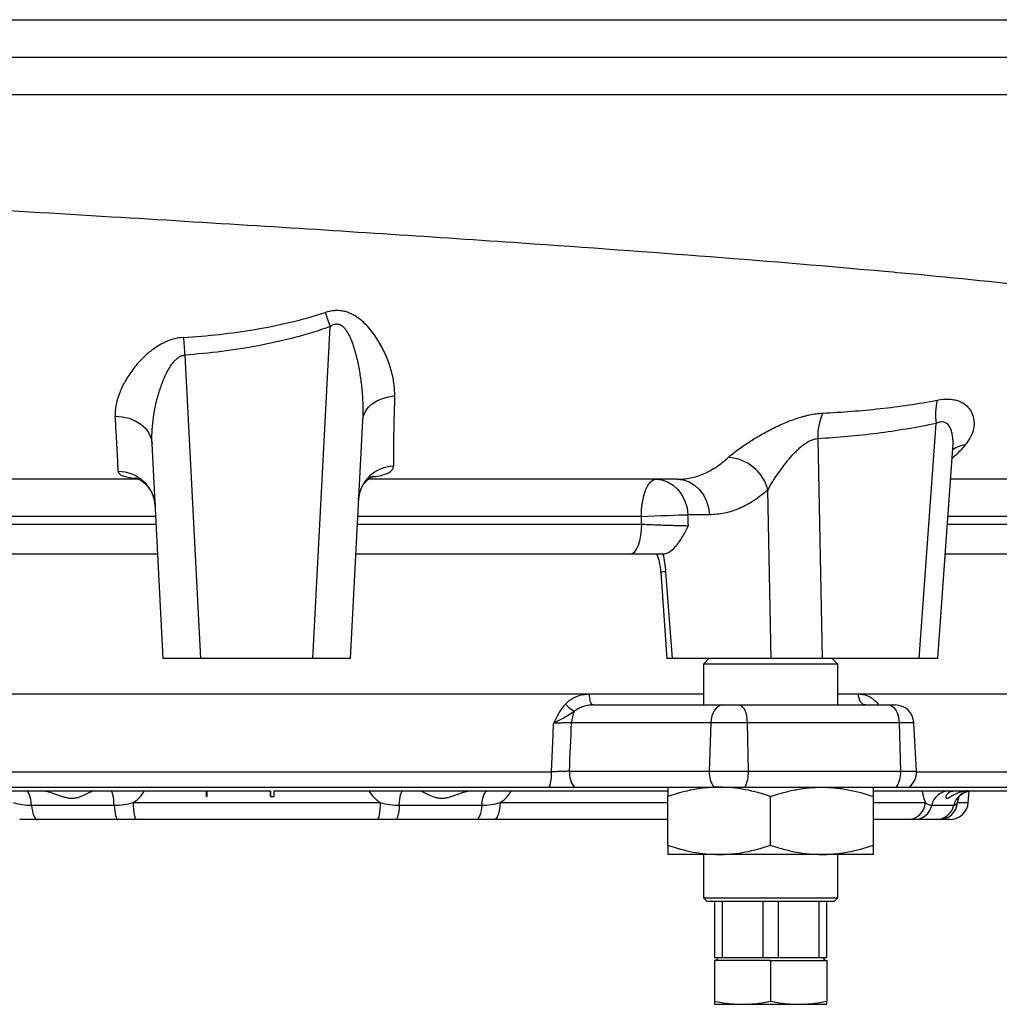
# Model space of a CAD drawing. Header units: millimetres. Extents: x 1605 to 5384, y 1283 to 6159.
# Tile 4 of 25: x 2407 to 2931, y 1556 to 2083. Entities that reach past the tile are written whole.
import ezdxf

# ---------------------------------------------------------------- set-up
doc = ezdxf.new("R2010")
doc.units = ezdxf.units.MM
doc.header["$LTSCALE"] = 2

msp = doc.modelspace()

# ---------------------------------------------------------------- linework, layer by layer
at = {"color": 7, "linetype": 'Continuous', "lineweight": 25}
for p, q in [((2563.99, 1740.87), (2573.3, 1918.65)), ((2495.42, 1903.33), (2503.93, 1740.87)), ((2590.64, 1868.4), (2583.96, 1740.87)), ((2888.5, 1740.87), (2897.51, 1866.76)), ((2483.96, 1740.87), (2477.93, 1855.84)), ((2834.23, 1858.55), (2836.49, 1740.87)), ((2898.49, 1740.87), (2906.55, 1853.49)), ((2809.2, 1740.87), (2807.47, 1831.27)), ((2776.19, 1817.91), (2764.71, 1817.91)), ((2481.03, 1796.87), (2334.05, 1796.87)), ((2733.87, 1796.87), (2586.89, 1796.87)), ((3053.81, 1796.87), (2902.5, 1796.87)), ((2750.13, 1786.97), (2753.51, 1740.85)), ((2752.78, 1787.39), (2756.19, 1740.87)), ((2503.93, 1740.87), (2483.96, 1740.87)), ((2563.99, 1740.87), (2503.93, 1740.87)), ((2583.96, 1740.87), (2563.99, 1740.87)), ((2809.2, 1740.87), (2756.19, 1740.87)), ((2775.96, 1740.87), (2772.96, 1737.87)), ((2836.49, 1740.87), (2809.2, 1740.87)), ((2888.5, 1740.87), (2836.49, 1740.87)), ((2844.96, 1737.87), (2841.96, 1740.87)), ((2898.49, 1740.87), (2888.5, 1740.87)), ((2772.96, 1737.87), (2772.96, 1716.07)), ((2844.96, 1737.87), (2772.96, 1737.87)), ((2844.96, 1716.07), (2844.96, 1737.87)), ((2294.96, 1722.07), (2533.96, 1722.07)), ((2533.96, 1722.07), (2772.96, 1722.07)), ((2844.96, 1722.07), (3040.88, 1722.07)), ((2714.1, 1716.07), (2783.42, 1716.07)), ((2783.42, 1716.07), (2792.12, 1716.07)), ((2792.12, 1716.07), (2872.11, 1716.07)), ((2872.11, 1716.07), (2875.64, 1716.07)), ((2777, 1706.59), (2702.42, 1706.59)), ((2777, 1706.59), (2776.12, 1680.59)), ((2796.43, 1706.59), (2777, 1706.59)), ((2796.43, 1706.59), (2797.02, 1680.59)), ((2877.76, 1706.59), (2796.43, 1706.59)), ((2877.76, 1706.59), (2878.53, 1680.59)), ((2886.98, 1680.59), (2885.62, 1706.59)), ((2376.17, 1680.24), (2691.75, 1680.24)), ((2701.31, 1680.59), (2776.12, 1680.59)), ((2776.12, 1680.59), (2797.02, 1680.59)), ((2797.02, 1680.59), (2878.53, 1680.59)), ((2377.41, 1672.07), (2690.51, 1672.07)), ((2703.87, 1672.07), (2778.68, 1672.07)), ((2778.68, 1672.07), (2795.3, 1672.07)), ((2795.3, 1672.07), (2876.28, 1672.07)), ((2876.28, 1672.07), (2883, 1672.07)), ((2883, 1672.07), (3026.8, 1672.07)), ((2313.86, 1670.07), (2506.97, 1670.07)), ((2506.97, 1670.07), (2506.97, 1667.07)), ((2507.37, 1667.07), (2506.97, 1667.07)), ((2507.37, 1670.07), (2541.41, 1670.07)), ((2507.37, 1667.07), (2507.37, 1670.07)), ((2507.37, 1667.07), (2507.37, 1670.07)), ((2507.37, 1667.07), (2507.37, 1667.07)), ((2541.41, 1670.07), (2541.41, 1667.07)), ((2541.41, 1667.07), (2541.41, 1670.07)), ((2541.41, 1667.07), (2543.32, 1667.07)), ((2541.41, 1667.07), (2541.41, 1667.07)), ((2543.32, 1670.07), (2753.99, 1670.07)), ((2543.32, 1667.07), (2543.32, 1670.07)), ((2753.96, 1640.98), (2753.96, 1667.15)), ((2808.96, 1640.98), (2808.96, 1667.15)), ((2863.96, 1640.98), (2863.96, 1667.15)), ((2864.1, 1670.07), (3003.96, 1670.07)), ((2914.76, 1663.85), (2915.29, 1669.92)), ((2413.49, 1662.39), (2457.68, 1662.39)), ((2467.85, 1663.85), (2600.07, 1663.85)), ((2610.24, 1662.39), (2654.43, 1662.39)), ((2895.18, 1662.39), (2907.02, 1662.39)), ((2459.63, 1654.72), (2416.57, 1654.72)), ((2598.34, 1654.72), (2469.58, 1654.72)), ((2651.35, 1654.72), (2608.29, 1654.72)), ((2753.96, 1654.72), (2660.81, 1654.72)), ((2882.43, 1654.72), (2863.96, 1654.72)), ((2897.49, 1654.72), (2885.96, 1654.72)), ((2904.8, 1654.72), (2899.17, 1654.72)), ((2781.46, 1636.07), (2753.96, 1636.07)), ((2772.96, 1636.07), (2772.96, 1612.87)), ((2836.46, 1636.07), (2781.46, 1636.07)), ((2863.96, 1636.07), (2836.46, 1636.07)), ((2844.96, 1612.87), (2844.96, 1636.07)), ((2772.96, 1612.87), (2774.96, 1610.87)), ((2772.96, 1612.87), (2844.96, 1612.87)), ((2842.96, 1610.87), (2844.96, 1612.87)), ((2842.96, 1610.87), (2774.96, 1610.87)), ((2778.96, 1610.87), (2778.96, 1580.87)), ((2783.13, 1580.87), (2783.13, 1610.87)), ((2804.79, 1610.87), (2804.79, 1580.87)), ((2813.13, 1580.87), (2813.13, 1610.87)), ((2834.79, 1610.87), (2834.79, 1580.87)), ((2838.96, 1580.87), (2838.96, 1610.87)), ((2778.96, 1580.87), (2783.13, 1580.87)), ((2778.96, 1579.27), (2778.96, 1557.56)), ((2808.96, 1579.27), (2778.96, 1579.27)), ((2780.77, 1580.87), (2779.85, 1579.27)), ((2783.13, 1580.87), (2804.79, 1580.87)), ((2804.79, 1580.87), (2813.13, 1580.87)), ((2808.96, 1579.27), (2808.96, 1557.56)), ((2808.96, 1579.27), (2838.96, 1579.27)), ((2813.13, 1580.87), (2834.79, 1580.87)), ((2834.79, 1580.87), (2838.96, 1580.87)), ((2838.07, 1579.27), (2837.15, 1580.87)), ((2838.96, 1579.27), (2838.96, 1557.56)), ((2778.96, 1555.87), (2793.96, 1555.87)), ((2793.96, 1555.87), (2823.96, 1555.87)), ((2823.96, 1555.87), (2838.96, 1555.87))]:
    msp.add_line(p, q, dxfattribs=at)
at = {"color": 8, "linetype": 'Continuous', "lineweight": 25}
for p, q in [((2479.98, 1816.87), (2328.13, 1816.87)), ((2739.79, 1816.87), (2587.94, 1816.87)), ((2944.84, 1816.87), (2903.93, 1816.87)), ((2327.95, 1812.87), (2480.19, 1812.87)), ((2587.73, 1812.87), (2739.97, 1812.87)), ((2903.64, 1812.87), (3069.69, 1812.87)), ((2711.99, 1721.96), (2772.96, 1721.96)), ((2844.96, 1721.96), (2855.99, 1721.96)), ((2866.11, 1716.07), (2866.46, 1716.58)), ((2885.62, 1706.59), (2877.76, 1706.59)), ((2878.53, 1680.59), (2886.98, 1680.59)), ((2887, 1680.24), (3030.72, 1680.24)), ((2908.98, 1663.85), (2909.94, 1667.12)), ((2664.22, 1663.85), (2753.96, 1663.85)), ((2863.96, 1663.85), (2891.79, 1663.85)), ((2908.98, 1663.85), (2914.76, 1663.85))]:
    msp.add_line(p, q, dxfattribs=at)
at = {"color": 7, "linetype": 'Continuous', "lineweight": 25, "flags": 128}
for points in [[(2570.56, 1926.13), (2570.88, 1925.25), (2571.22, 1924.35), (2571.56, 1923.43), (2571.9, 1922.49), (2572.25, 1921.55), (2572.6, 1920.59), (2572.95, 1919.62), (2573.3, 1918.65)], [(2494.74, 1912.77), (2494.82, 1911.69), (2494.9, 1910.57), (2494.98, 1909.42), (2495.07, 1908.24), (2495.15, 1907.03), (2495.24, 1905.81), (2495.33, 1904.58), (2495.42, 1903.33)], [(2590.64, 1868.4), (2591.07, 1870.84), (2592.09, 1873.18), (2593.67, 1875.34), (2595.76, 1877.25), (2598.29, 1878.88), (2601.2, 1880.15), (2604.39, 1881.04), (2607.77, 1881.51)], [(2458.26, 1870.61), (2462.02, 1870.36), (2465.63, 1869.55), (2468.97, 1868.21), (2471.91, 1866.39), (2474.36, 1864.16), (2476.21, 1861.6), (2477.42, 1858.79), (2477.93, 1855.84)], [(2739.79, 1816.87), (2739.93, 1820.77), (2740.37, 1824.52), (2741.07, 1827.98), (2742.02, 1831.01), (2743.17, 1833.5), (2744.49, 1835.34), (2745.92, 1836.48), (2747.41, 1836.87)], [(2747.41, 1836.87), (2750.68, 1836.51), (2753.83, 1835.44), (2756.75, 1833.71), (2759.33, 1831.37), (2761.49, 1828.52), (2763.14, 1825.24), (2764.22, 1821.66), (2764.71, 1817.91)], [(2758.89, 1836.87), (2762.16, 1836.51), (2765.31, 1835.44), (2768.23, 1833.71), (2770.81, 1831.37), (2772.97, 1828.52), (2774.62, 1825.24), (2775.71, 1821.66), (2776.19, 1817.91)], [(2739.79, 1816.87), (2743.21, 1817.05), (2746.77, 1817.24), (2750.35, 1817.41), (2753.84, 1817.56), (2757.12, 1817.69), (2760.08, 1817.8), (2762.64, 1817.87), (2764.71, 1817.91)], [(2733.87, 1796.87), (2735.06, 1797.17), (2736.21, 1798.08), (2737.26, 1799.56), (2738.19, 1801.55), (2738.95, 1803.98), (2739.51, 1806.74), (2739.86, 1809.74), (2739.97, 1812.87)], [(2714.1, 1716.07), (2713.69, 1716.18), (2713.3, 1716.51), (2712.94, 1717.06), (2712.62, 1717.79), (2712.36, 1718.68), (2712.16, 1719.7), (2712.04, 1720.81), (2711.99, 1721.96)], [(2859.8, 1716.07), (2859.06, 1716.18), (2858.36, 1716.51), (2857.7, 1717.06), (2857.13, 1717.79), (2856.65, 1718.68), (2856.3, 1719.7), (2856.07, 1720.81), (2855.99, 1721.96)], [(2783.42, 1716.07), (2782.2, 1715.89), (2781.03, 1715.35), (2779.95, 1714.49), (2778.99, 1713.32), (2778.19, 1711.89), (2777.58, 1710.25), (2777.18, 1708.46), (2777, 1706.59)], [(2792.12, 1716.07), (2792.93, 1715.89), (2793.72, 1715.35), (2794.45, 1714.49), (2795.09, 1713.32), (2795.63, 1711.89), (2796.04, 1710.25), (2796.31, 1708.46), (2796.43, 1706.59)], [(2872.11, 1716.07), (2873.18, 1715.89), (2874.21, 1715.35), (2875.16, 1714.49), (2876.01, 1713.32), (2876.71, 1711.89), (2877.25, 1710.25), (2877.6, 1708.46), (2877.76, 1706.59)], [(2691.75, 1680.24), (2692.59, 1700.21), (2692.84, 1706.24)], [(2413.49, 1662.39), (2413.33, 1663.98), (2413.08, 1665.45), (2412.76, 1666.78), (2412.37, 1667.92), (2411.93, 1668.84), (2411.45, 1669.51), (2410.94, 1669.93), (2410.41, 1670.07)], [(2457.68, 1662.39), (2457.57, 1663.98), (2457.42, 1665.45), (2457.22, 1666.78), (2456.97, 1667.92), (2456.69, 1668.84), (2456.39, 1669.51), (2456.06, 1669.93), (2455.73, 1670.07)], [(2610.24, 1662.39), (2610.35, 1663.98), (2610.5, 1665.45), (2610.7, 1666.78), (2610.95, 1667.92), (2611.23, 1668.84), (2611.53, 1669.51), (2611.86, 1669.93), (2612.19, 1670.07)], [(2654.43, 1662.39), (2654.59, 1663.98), (2654.84, 1665.45), (2655.16, 1666.78), (2655.55, 1667.92), (2655.99, 1668.84), (2656.47, 1669.51), (2656.98, 1669.93), (2657.51, 1670.07)], [(2413.49, 1662.39), (2413.66, 1660.81), (2413.9, 1659.34), (2414.22, 1658.01), (2414.61, 1656.87), (2415.05, 1655.95), (2415.53, 1655.27), (2416.04, 1654.86), (2416.57, 1654.72)], [(2457.68, 1662.39), (2457.78, 1660.81), (2457.94, 1659.34), (2458.14, 1658.01), (2458.39, 1656.87), (2458.66, 1655.95), (2458.97, 1655.27), (2459.29, 1654.86), (2459.63, 1654.72)], [(2467.85, 1663.85), (2467.91, 1662.03), (2468.03, 1660.3), (2468.19, 1658.72), (2468.41, 1657.35), (2468.67, 1656.23), (2468.95, 1655.4), (2469.26, 1654.89), (2469.58, 1654.72)], [(2600.07, 1663.85), (2600.01, 1662.03), (2599.89, 1660.3), (2599.73, 1658.72), (2599.51, 1657.35), (2599.25, 1656.23), (2598.97, 1655.4), (2598.66, 1654.89), (2598.34, 1654.72)], [(2610.24, 1662.39), (2610.14, 1660.81), (2609.98, 1659.34), (2609.78, 1658.01), (2609.53, 1656.87), (2609.26, 1655.95), (2608.95, 1655.27), (2608.63, 1654.86), (2608.29, 1654.72)], [(2654.43, 1662.39), (2654.26, 1660.81), (2654.02, 1659.34), (2653.7, 1658.01), (2653.31, 1656.87), (2652.87, 1655.95), (2652.39, 1655.27), (2651.88, 1654.86), (2651.35, 1654.72)], [(2664.22, 1663.85), (2664.11, 1662.03), (2663.88, 1660.3), (2663.55, 1658.72), (2663.12, 1657.35), (2662.62, 1656.23), (2662.05, 1655.4), (2661.44, 1654.89), (2660.81, 1654.72)]]:
    msp.add_lwpolyline(points, dxfattribs=at)
at = {"color": 7, "linetype": 'Continuous', "lineweight": 25}
for centre, radius, start, end in [((2926.96, 1871.47), 29.82, 164.9482, 189.0837), ((2864.41, 1859.87), 30.2, 155.709, 182.4938), ((2785.07, 1825.42), 23.16, 14.6464, 86.9996), ((2460.01, 1821.26), 19.71, 3.6895, 90.3806), ((2607.81, 1824.45), 19.45, 91.9175, 175.8491), ((2712.98, 1728.82), 18.43, 221.5989, 240.9682), ((2875.64, 1706.07), 10, 3, 90), ((2715.81, 1706.33), 13.39, 151.564, 178.8966), ((2669.16, 1679.49), 22.61, 340.819, 1.891), ((2713.97, 1679.75), 12.69, 176.209, 217.2552), ((2788.79, 1679.75), 12.69, 176.209, 217.2552), ((2779.81, 1679.63), 17.24, 333.9767, 3.1974), ((2864.65, 1679.7), 13.91, 326.71, 3.6672), ((2877, 1680.07), 10, 306.8699, 3), ((2904.59, 1660.46), 9.61, 91.0933, 168.3992), ((2916.62, 1660.23), 9.84, 90.4142, 167.2669), ((2882.15, 1664.37), 9.65, 271.6337, 356.9251), ((2885.77, 1664.33), 9.61, 271.0933, 348.3992), ((2897.42, 1664.56), 9.84, 270.4142, 347.2669), ((2899.1, 1664.63), 9.91, 270.3909, 355.4829), ((2904.8, 1664.72), 10, 270, 355)]:
    msp.add_arc(centre, radius, start, end, dxfattribs=at)
at = {"color": 8, "linetype": 'Continuous', "lineweight": 25}
for centre, radius, start, end in [((2914.14, 1842.85), 12.45, 94.4986, 127.8728), ((2752.97, 1777.58), 9.82, 91.0641, 106.7689)]:
    msp.add_arc(centre, radius, start, end, dxfattribs=at)
at = {"color": 7, "linetype": 'Continuous', "lineweight": 25}
for centre, major_axis, ratio, start_param, end_param in [((2533.96, 404.66), (-467.95, 10685.43), 0.02522, 4.843456, 4.843834), ((2551.26, 405.71), (-485.31, 10685.43), 0.02615, 4.843195, 4.843751), ((2437.66, 3848.93), (308.84, 9154.86), 0.037812, 4.474541, 4.477463)]:
    msp.add_ellipse(centre, major_axis=major_axis, ratio=ratio, start_param=start_param, end_param=end_param, dxfattribs=at)
for points, knots in [([(1610.12, 2082.87), (1614.36, 2082.87), (1621.33, 2082.87), (1635.91, 2082.87), (1641.46, 2082.87), (1653.93, 2082.87), (1660.87, 2082.87), (1683.77, 2082.87), (1701.8, 2082.87), (1742.95, 2082.87), (1766.08, 2082.87), (1817.12, 2082.87), (1845.07, 2082.87), (1905.28, 2082.87), (1937.51, 2082.87), (2005.48, 2082.87), (2041.2, 2082.87), (2115.14, 2082.87), (2153.32, 2082.87), (2231.47, 2082.87), (2271.46, 2082.87), (2352.71, 2082.87), (2393.95, 2082.87), (2445.88, 2082.87), (2456.3, 2082.87), (2477.09, 2082.87), (2487.46, 2082.87), (2518.46, 2082.87), (2538.98, 2082.87), (2599.95, 2082.87), (2639.81, 2082.87), (2755.81, 2082.87), (2828.38, 2082.87), (2925.88, 2082.87), (2956.45, 2082.87), (3012.6, 2082.87), (3038.16, 2082.87), (3060.69, 2082.87), (3060.69, 2082.87), (3060.69, 2082.87), (3060.69, 2082.87)], [0.0000014, 0.0000014, 0.0000014, 0.0000014, 0.0625, 0.0625, 0.09375, 0.09375, 0.125, 0.125, 0.1875, 0.1875, 0.25, 0.25, 0.3125, 0.3125, 0.375, 0.375, 0.4375, 0.4375, 0.5, 0.5, 0.5625, 0.5625, 0.625, 0.625, 0.640625, 0.640625, 0.65625, 0.65625, 0.6875, 0.6875, 0.75, 0.75, 0.875, 0.875, 0.9375, 0.9375, 1, 1, 1, 1.0000004, 1.0000004, 1.0000004, 1.0000004]), ([(1609.08, 2062.87), (1613.32, 2062.87), (1620.3, 2062.87), (1634.9, 2062.87), (1640.45, 2062.87), (1652.94, 2062.87), (1659.89, 2062.87), (1682.82, 2062.87), (1700.87, 2062.87), (1742.07, 2062.87), (1765.22, 2062.87), (1816.33, 2062.87), (1844.31, 2062.87), (1904.6, 2062.87), (1936.87, 2062.87), (2004.92, 2062.87), (2040.69, 2062.87), (2114.72, 2062.87), (2152.95, 2062.87), (2231.2, 2062.87), (2271.23, 2062.87), (2352.58, 2062.87), (2393.88, 2062.87), (2445.87, 2062.87), (2456.3, 2062.87), (2477.13, 2062.87), (2487.51, 2062.87), (2518.55, 2062.87), (2539.1, 2062.87), (2600.16, 2062.87), (2640.08, 2062.87), (2756.24, 2062.87), (2828.92, 2062.87), (2926.56, 2062.87), (2957.18, 2062.87), (3013.41, 2062.87), (3039, 2062.87), (3061.56, 2062.87)], [0, 0, 0, 0, 0.0625, 0.0625, 0.09375, 0.09375, 0.125, 0.125, 0.1875, 0.1875, 0.25, 0.25, 0.3125, 0.3125, 0.375, 0.375, 0.4375, 0.4375, 0.5, 0.5, 0.5625, 0.5625, 0.625, 0.625, 0.640625, 0.640625, 0.65625, 0.65625, 0.6875, 0.6875, 0.75, 0.75, 0.875, 0.875, 0.9375, 0.9375, 1, 1, 1, 1]), ([(1610.12, 2042.87), (1614.36, 2042.87), (1621.33, 2042.87), (1635.91, 2042.87), (1641.46, 2042.87), (1653.93, 2042.87), (1660.87, 2042.87), (1683.77, 2042.87), (1701.8, 2042.87), (1742.95, 2042.87), (1766.08, 2042.87), (1817.12, 2042.87), (1845.07, 2042.87), (1905.28, 2042.87), (1937.51, 2042.87), (2005.48, 2042.87), (2041.2, 2042.87), (2115.14, 2042.87), (2153.32, 2042.87), (2231.47, 2042.87), (2271.46, 2042.87), (2352.71, 2042.87), (2393.95, 2042.87), (2445.88, 2042.87), (2456.3, 2042.87), (2477.09, 2042.87), (2487.46, 2042.87), (2518.46, 2042.87), (2538.98, 2042.87), (2599.95, 2042.87), (2639.81, 2042.87), (2755.81, 2042.87), (2828.38, 2042.87), (2925.88, 2042.87), (2956.45, 2042.87), (3012.6, 2042.87), (3038.16, 2042.87), (3060.69, 2042.87)], [0, 0, 0, 0, 0.0624986, 0.0624986, 0.0937486, 0.0937486, 0.1249986, 0.1249986, 0.1874986, 0.1874986, 0.2499986, 0.2499986, 0.3124986, 0.3124986, 0.3749986, 0.3749986, 0.4374986, 0.4374986, 0.4999986, 0.4999986, 0.5624986, 0.5624986, 0.6249986, 0.6249986, 0.6406236, 0.6406236, 0.6562486, 0.6562486, 0.6874986, 0.6874986, 0.7499986, 0.7499986, 0.8749986, 0.8749986, 0.9374986, 0.9374986, 0.9999986, 0.9999986, 0.9999986, 0.9999986]), ([(3150.7, 1892.97), (3150.67, 1899.33), (3137.78, 1907.48), (3090.61, 1920.12), (3023.45, 1932.08), (2934.37, 1942.11), (2817.63, 1952.93), (2702.58, 1961.7), (2557.5, 1971.06), (2482.41, 1975.68), (2397.58, 1980.81), (2285.57, 1987.47), (2174.16, 1993.82), (2066.95, 1999.71), (1960.32, 2005.36), (1852.79, 2011.7), (1778.24, 2017.18), (1713.49, 2023), (1675.5, 2027.85), (1636.11, 2034.6), (1622.28, 2038.25), (1615.39, 2041.9)], [0.03141, 0.03141, 0.03141, 0.03141, 0.1177428, 0.1428604, 0.2103782, 0.2935657, 0.3030135, 0.3956489, 0.4563006, 0.4882843, 0.4882843, 0.560176, 0.6263369, 0.6320677, 0.7039595, 0.7758512, 0.8075328, 0.8477429, 0.9196346, 0.9196346, 1, 1, 1, 1]), ([(2494.74, 1912.77), (2501.17, 1913.17), (2507.57, 1913.72), (2520.34, 1915.14), (2526.7, 1916.02), (2539.37, 1918.16), (2545.67, 1919.42), (2558.21, 1922.4), (2564.43, 1924.12), (2570.56, 1926.13)], [0, 0, 0, 0, 0.25, 0.25, 0.5, 0.5, 0.75, 0.75, 1, 1, 1, 1]), ([(2607.77, 1881.51), (2607.8, 1882.66), (2607.78, 1883.82), (2607.64, 1886.16), (2607.52, 1887.33), (2607.02, 1890.87), (2606.5, 1893.25), (2605.45, 1896.86), (2605.06, 1898.06), (2604.19, 1900.48), (2603.71, 1901.7), (2602.14, 1905.33), (2600.94, 1907.73), (2598.16, 1912.43), (2596.6, 1914.73), (2593.86, 1918.05), (2592.89, 1919.13), (2590.81, 1921.17), (2589.7, 1922.14), (2587.9, 1923.47), (2587.27, 1923.89), (2585.97, 1924.69), (2585.29, 1925.05), (2583.91, 1925.71), (2583.19, 1926), (2581.71, 1926.5), (2580.94, 1926.71), (2579.38, 1927.01), (2578.59, 1927.11), (2576.98, 1927.2), (2576.17, 1927.19), (2573.72, 1926.99), (2572.13, 1926.64), (2570.56, 1926.13)], [0, 0, 0, 0, 0.0625, 0.0625, 0.125, 0.125, 0.25, 0.25, 0.3125, 0.3125, 0.375, 0.375, 0.5, 0.5, 0.625, 0.625, 0.6875, 0.6875, 0.75, 0.75, 0.78125, 0.78125, 0.8125, 0.8125, 0.84375, 0.84375, 0.875, 0.875, 0.90625, 0.90625, 0.9375, 0.9375, 1, 1, 1, 1]), ([(2573.3, 1918.65), (2567.05, 1916.38), (2560.69, 1914.43), (2547.83, 1911.03), (2541.35, 1909.58), (2528.34, 1907.12), (2521.8, 1906.1), (2508.65, 1904.45), (2502.05, 1903.8), (2495.42, 1903.33)], [0, 0, 0, 0, 0.25, 0.25, 0.5, 0.5, 0.75, 0.75, 1, 1, 1, 1]), ([(2573.3, 1918.65), (2573.57, 1918.86), (2573.85, 1919.05), (2574.43, 1919.39), (2574.73, 1919.54), (2575.36, 1919.8), (2575.68, 1919.89), (2576.34, 1920.02), (2576.67, 1920.04), (2577.33, 1920), (2577.66, 1919.94), (2578.28, 1919.75), (2578.58, 1919.63), (2579.43, 1919.16), (2579.94, 1918.74), (2580.84, 1917.84), (2581.24, 1917.34), (2581.99, 1916.3), (2582.33, 1915.76), (2583.27, 1914.11), (2583.8, 1912.97), (2584.77, 1910.65), (2585.21, 1909.46), (2586, 1907.07), (2586.36, 1905.87), (2587.36, 1902.25), (2587.92, 1899.82), (2588.88, 1894.96), (2589.29, 1892.51), (2589.95, 1887.63), (2590.21, 1885.2), (2590.59, 1880.37), (2590.71, 1877.96), (2590.8, 1873.16), (2590.77, 1870.77), (2590.64, 1868.4)], [0, 0, 0, 0, 0.015625, 0.015625, 0.03125, 0.03125, 0.046875, 0.046875, 0.0625, 0.0625, 0.078125, 0.078125, 0.09375, 0.09375, 0.125, 0.125, 0.15625, 0.15625, 0.1875, 0.1875, 0.25, 0.25, 0.3125, 0.3125, 0.375, 0.375, 0.5, 0.5, 0.625, 0.625, 0.75, 0.75, 0.875, 0.875, 1, 1, 1, 1]), ([(2494.74, 1912.77), (2493.19, 1912.67), (2491.66, 1912.44), (2488.7, 1911.72), (2487.27, 1911.24), (2485.18, 1910.38), (2484.5, 1910.06), (2483.18, 1909.4), (2482.53, 1909.05), (2480.64, 1907.96), (2479.44, 1907.16), (2477.72, 1905.89), (2477.16, 1905.46), (2476.06, 1904.57), (2475.53, 1904.12), (2473.98, 1902.74), (2473, 1901.79), (2471.14, 1899.86), (2470.26, 1898.87), (2468.58, 1896.86), (2467.79, 1895.84), (2465.56, 1892.77), (2464.27, 1890.71), (2462.03, 1886.59), (2461.08, 1884.52), (2459.56, 1880.39), (2458.99, 1878.37), (2458.29, 1874.42), (2458.16, 1872.49), (2458.26, 1870.61)], [0, 0, 0, 0, 0.0625, 0.0625, 0.125, 0.125, 0.15625, 0.15625, 0.1875, 0.1875, 0.25, 0.25, 0.28125, 0.28125, 0.3125, 0.3125, 0.375, 0.375, 0.4375, 0.4375, 0.5, 0.5, 0.625, 0.625, 0.75, 0.75, 0.875, 0.875, 1, 1, 1, 1]), ([(2477.93, 1855.84), (2477.83, 1857.87), (2477.83, 1859.93), (2478.02, 1864.09), (2478.2, 1866.18), (2478.73, 1870.42), (2479.08, 1872.55), (2479.92, 1876.81), (2480.42, 1878.95), (2481.3, 1882.15), (2481.61, 1883.22), (2482.29, 1885.35), (2482.65, 1886.42), (2483.8, 1889.6), (2484.68, 1891.7), (2486.22, 1894.78), (2486.78, 1895.8), (2488.01, 1897.76), (2488.68, 1898.71), (2489.82, 1900.06), (2490.22, 1900.49), (2491.08, 1901.31), (2491.55, 1901.69), (2492.54, 1902.37), (2493.07, 1902.67), (2494.2, 1903.13), (2494.8, 1903.28), (2495.42, 1903.33)], [0, 0, 0, 0, 0.125, 0.125, 0.25, 0.25, 0.375, 0.375, 0.5, 0.5, 0.5625, 0.5625, 0.625, 0.625, 0.75, 0.75, 0.8125, 0.8125, 0.875, 0.875, 0.90625, 0.90625, 0.9375, 0.9375, 0.96875, 0.96875, 1, 1, 1, 1]), ([(2607.77, 1881.51), (2607.63, 1877.15), (2607.51, 1873.09), (2607.32, 1865.57), (2607.24, 1862.1), (2607.16, 1857.34), (2607.14, 1855.83), (2607.11, 1852.99), (2607.11, 1851.65), (2607.1, 1847.89), (2607.12, 1845.72), (2607.16, 1843.89)], [0, 0, 0, 0, 0.25, 0.25, 0.5, 0.5, 0.625, 0.625, 0.75, 0.75, 1, 1, 1, 1]), ([(2836.88, 1872.29), (2847.16, 1872.8), (2857.41, 1873.59), (2877.85, 1875.84), (2888.04, 1877.3), (2898.16, 1879.21)], [0, 0, 0, 0, 0.5, 0.5, 1, 1, 1, 1]), ([(2898.16, 1879.21), (2900.5, 1879.66), (2902.7, 1879.83), (2905.24, 1879.7), (2905.74, 1879.65), (2906.72, 1879.52), (2907.19, 1879.44), (2908.55, 1879.15), (2909.4, 1878.89), (2910.98, 1878.24), (2911.72, 1877.85), (2913.05, 1876.98), (2913.65, 1876.49), (2914.72, 1875.44), (2915.19, 1874.88), (2916.03, 1873.68), (2916.38, 1873.05), (2917.26, 1871.11), (2917.61, 1869.75), (2917.83, 1867.62), (2917.84, 1866.9), (2917.77, 1865.44), (2917.68, 1864.7), (2917.24, 1862.47), (2916.73, 1861), (2915.29, 1858.1), (2914.35, 1856.67), (2913.16, 1855.26)], [0, 0, 0, 0, 0.125, 0.125, 0.15625, 0.15625, 0.1875, 0.1875, 0.25, 0.25, 0.3125, 0.3125, 0.375, 0.375, 0.4375, 0.4375, 0.5, 0.5, 0.625, 0.625, 0.6875, 0.6875, 0.75, 0.75, 0.875, 0.875, 1, 1, 1, 1]), ([(2786.28, 1848.54), (2787.44, 1849.61), (2788.8, 1850.73), (2791.11, 1852.49), (2791.92, 1853.08), (2793.64, 1854.3), (2794.54, 1854.92), (2797.32, 1856.78), (2799.29, 1858.03), (2802.43, 1859.9), (2803.5, 1860.52), (2805.71, 1861.76), (2806.83, 1862.37), (2810.24, 1864.15), (2812.57, 1865.29), (2816.19, 1866.89), (2817.42, 1867.41), (2819.88, 1868.38), (2821.11, 1868.84), (2823.58, 1869.68), (2824.82, 1870.07), (2826.69, 1870.59), (2827.31, 1870.76), (2828.55, 1871.06), (2829.16, 1871.21), (2832.21, 1871.85), (2834.58, 1872.18), (2836.88, 1872.29)], [0, 0, 0, 0, 0.125, 0.125, 0.1875, 0.1875, 0.25, 0.25, 0.375, 0.375, 0.4375, 0.4375, 0.5, 0.5, 0.625, 0.625, 0.6875, 0.6875, 0.75, 0.75, 0.8125, 0.8125, 0.84375, 0.84375, 0.875, 0.875, 1, 1, 1, 1]), ([(2459.88, 1840.97), (2459.82, 1842.28), (2459.74, 1843.89), (2459.55, 1847.68), (2459.43, 1849.87), (2459.16, 1854.82), (2459.01, 1857.58), (2458.66, 1863.7), (2458.47, 1867.03), (2458.26, 1870.61)], [0, 0, 0, 0, 0.25, 0.25, 0.5, 0.5, 0.75, 0.75, 1, 1, 1, 1]), ([(2897.51, 1866.76), (2887.03, 1864.52), (2876.51, 1862.79), (2855.41, 1860.12), (2844.83, 1859.17), (2834.23, 1858.55)], [0, 0, 0, 0, 0.5, 0.5, 1, 1, 1, 1]), ([(2834.23, 1858.55), (2833.45, 1858.51), (2832.66, 1858.35), (2831.47, 1857.98), (2831.07, 1857.83), (2830.28, 1857.5), (2829.89, 1857.31), (2829.11, 1856.91), (2828.72, 1856.69), (2827.97, 1856.23), (2827.6, 1855.99), (2826.52, 1855.24), (2825.82, 1854.7), (2824.45, 1853.57), (2823.78, 1852.98), (2822.5, 1851.76), (2821.88, 1851.15), (2820.06, 1849.27), (2818.92, 1847.98), (2817.28, 1846.01), (2816.75, 1845.35), (2815.72, 1844.03), (2815.21, 1843.37), (2813.75, 1841.4), (2812.82, 1840.09), (2811.07, 1837.49), (2810.26, 1836.2), (2808.76, 1833.69), (2808.08, 1832.47), (2807.47, 1831.27)], [0, 0, 0, 0, 0.0625, 0.0625, 0.09375, 0.09375, 0.125, 0.125, 0.15625, 0.15625, 0.1875, 0.1875, 0.25, 0.25, 0.3125, 0.3125, 0.375, 0.375, 0.5, 0.5, 0.5625, 0.5625, 0.625, 0.625, 0.75, 0.75, 0.875, 0.875, 1, 1, 1, 1]), ([(2906.56, 1853.41), (2906.56, 1853.45), (2906.57, 1853.6), (2906.57, 1853.58), (2906.57, 1853.56)], [0, 0, 0, 0, 0.260981, 1, 1, 1, 1]), ([(2758.89, 1836.87), (2759.04, 1836.87), (2759.2, 1836.87), (2759.5, 1836.87), (2759.95, 1836.88), (2761.01, 1836.92), (2761.91, 1836.99), (2763.7, 1837.17), (2764.89, 1837.36), (2768.42, 1838.09), (2770.74, 1838.83), (2774.18, 1840.28), (2775.31, 1840.83), (2777.57, 1842.05), (2778.69, 1842.72), (2782.02, 1844.91), (2784.18, 1846.61), (2786.28, 1848.54)], [0, 0, 0, 0, 0.015625, 0.015625, 0.03125, 0.0625, 0.125, 0.125, 0.25, 0.25, 0.5, 0.5, 0.625, 0.625, 0.75, 0.75, 1, 1, 1, 1]), ([(2470.92, 1836.87), (2463.86, 1836.87), (2442.92, 1836.87), (2408.32, 1836.87), (2367.42, 1836.87), (2327.14, 1836.87), (2300.89, 1836.87), (2287.79, 1836.87)], [0, 0, 0, 0, 0.113823, 0.337262, 0.559207, 0.779997, 1, 1, 1, 1]), ([(2469.04, 1837.69), (2469.03, 1837.69), (2468.94, 1837.71), (2469.26, 1837.63), (2470.02, 1837.34), (2471.28, 1836.72), (2472.99, 1835.61), (2474.92, 1833.9), (2476.78, 1831.59), (2478.31, 1828.77), (2479.33, 1825.87), (2479.51, 1823.89), (2479.58, 1823.09)], [0, 0, 0, 0, 0.008738, 0.10048, 0.190152, 0.281128, 0.379413, 0.50497, 0.629458, 0.757628, 0.901725, 1, 1, 1, 1]), ([(2588.47, 1825.95), (2588.47, 1826.19), (2588.46, 1827.5), (2589.04, 1829.84), (2590.18, 1832.65), (2591.69, 1834.95), (2593.28, 1836.67), (2594.71, 1837.79), (2595.76, 1838.42), (2596.28, 1838.65), (2596.27, 1838.64), (2596.27, 1838.64)], [0, 0, 0, 0, 0.035347, 0.190661, 0.339778, 0.480581, 0.612918, 0.73651, 0.839357, 0.937517, 1, 1, 1, 1]), ([(2758.89, 1836.87), (2748.27, 1836.87), (2727.06, 1836.87), (2694.07, 1836.87), (2660.38, 1836.87), (2626.89, 1836.87), (2604.42, 1836.87), (2593.61, 1836.87)], [0, 0, 0, 0, 0.2032652, 0.406135, 0.6089119, 0.8118933, 1, 1, 1, 1]), ([(2960.06, 1836.87), (2952.61, 1836.87), (2937.74, 1836.87), (2919.24, 1836.87), (2907.95, 1836.87), (2905.36, 1836.87)], [0, 0, 0, 0, 0.436592, 0.870764, 1, 1, 1, 1]), ([(2807.47, 1831.27), (2805.05, 1829.06), (2802.57, 1827.12), (2798.76, 1824.61), (2797.47, 1823.84), (2794.89, 1822.45), (2793.59, 1821.82), (2789.67, 1820.15), (2787.02, 1819.32), (2781.66, 1818.2), (2778.94, 1817.91), (2776.19, 1817.91)], [0, 0, 0, 0, 0.25, 0.25, 0.375, 0.375, 0.5, 0.5, 0.75, 0.75, 1, 1, 1, 1]), ([(2739.97, 1812.87), (2741.09, 1812.82), (2742.24, 1812.76), (2743.99, 1812.69), (2744.58, 1812.67), (2745.77, 1812.62), (2746.38, 1812.59), (2748.19, 1812.52), (2749.38, 1812.48), (2751.16, 1812.41), (2751.74, 1812.39), (2752.91, 1812.35), (2753.5, 1812.33), (2755.21, 1812.27), (2756.31, 1812.24), (2757.88, 1812.19), (2758.39, 1812.18), (2759.39, 1812.15), (2759.88, 1812.13), (2761.27, 1812.1), (2762.13, 1812.08), (2763.68, 1812.05), (2764.39, 1812.04), (2764.99, 1812.03)], [0, 0, 0, 0, 0.125, 0.125, 0.1875, 0.1875, 0.25, 0.25, 0.375, 0.375, 0.4375, 0.4375, 0.5, 0.5, 0.625, 0.625, 0.6875, 0.6875, 0.75, 0.75, 0.875, 0.875, 1, 1, 1, 1]), ([(2751.3, 1796.87), (2752, 1796.91), (2752.68, 1797.06), (2754.02, 1797.57), (2754.67, 1797.92), (2756.59, 1799.25), (2757.78, 1800.45), (2760.02, 1803.27), (2761.07, 1804.89), (2762.58, 1807.48), (2763.07, 1808.38), (2763.8, 1809.73), (2764.04, 1810.19), (2764.52, 1811.11), (2764.76, 1811.57), (2764.99, 1812.03)], [0, 0, 0, 0, 0.125, 0.125, 0.25, 0.25, 0.5, 0.5, 0.75, 0.75, 0.875, 0.875, 0.9375, 0.9375, 1, 1, 1, 1]), ([(2751.01, 1796.87), (2749.55, 1796.87), (2748.08, 1796.87), (2745.88, 1796.87), (2745.15, 1796.87), (2743.69, 1796.87), (2742.97, 1796.87), (2739.38, 1796.87), (2736.59, 1796.87), (2733.87, 1796.87)], [0, 0, 0, 0, 0.25, 0.25, 0.375, 0.375, 0.5, 0.5, 1, 1, 1, 1]), ([(2748.01, 1796.77), (2748.16, 1796.41), (2748.53, 1795.48), (2749.12, 1793.49), (2749.67, 1790.93), (2750.01, 1788.68), (2750.09, 1787.35), (2750.11, 1786.97)], [0, 0, 0, 0, 0.152587, 0.388388, 0.646545, 0.901313, 1, 1, 1, 1]), ([(2751.3, 1796.87), (2751.67, 1795.35), (2751.98, 1793.8), (2752.48, 1790.64), (2752.66, 1789.03), (2752.78, 1787.39)], [0, 0, 0, 0, 0.5, 0.5, 1, 1, 1, 1]), ([(2756.19, 1740.87), (2755.17, 1740.87), (2753.6, 1740.87), (2753.74, 1740.87), (2753.79, 1740.87)], [0, 0, 0, 0, 0.64403, 1, 1, 1, 1]), ([(2699.2, 1716.58), (2700.04, 1717.48), (2700.97, 1718.25), (2702.45, 1719.25), (2702.96, 1719.55), (2704.01, 1720.12), (2704.55, 1720.37), (2706.21, 1721.06), (2707.33, 1721.39), (2709.05, 1721.73), (2709.63, 1721.82), (2710.8, 1721.93), (2711.4, 1721.96), (2711.99, 1721.96)], [0, 0, 0, 0, 0.25, 0.25, 0.375, 0.375, 0.5, 0.5, 0.75, 0.75, 0.875, 0.875, 1, 1, 1, 1]), ([(2855.99, 1721.96), (2856.47, 1721.96), (2856.96, 1721.93), (2857.93, 1721.82), (2858.41, 1721.73), (2859.83, 1721.39), (2860.75, 1721.05), (2862.09, 1720.37), (2862.54, 1720.12), (2863.4, 1719.55), (2863.81, 1719.24), (2865.02, 1718.24), (2865.77, 1717.47), (2866.46, 1716.58)], [0, 0, 0, 0, 0.125, 0.125, 0.25, 0.25, 0.5, 0.5, 0.625, 0.625, 0.75, 0.75, 1, 1, 1, 1]), ([(2699.2, 1716.58), (2697.8, 1715.12), (2696.64, 1713.47), (2695.1, 1710.84), (2694.62, 1709.93), (2693.94, 1708.56), (2693.72, 1708.1), (2693.28, 1707.17), (2693.06, 1706.7), (2692.84, 1706.24)], [0, 0, 0, 0, 0.5, 0.5, 0.75, 0.75, 0.875, 0.875, 1, 1, 1, 1]), ([(2714.1, 1716.07), (2713.19, 1716.07), (2712.29, 1716), (2710.52, 1715.73), (2709.65, 1715.52), (2708.36, 1715.11), (2707.93, 1714.95), (2707.09, 1714.61), (2706.69, 1714.41), (2705.49, 1713.78), (2704.74, 1713.29), (2704.04, 1712.71)], [0, 0, 0, 0, 0.25, 0.25, 0.5, 0.5, 0.625, 0.625, 0.75, 0.75, 1, 1, 1, 1]), ([(2704.04, 1712.71), (2703.13, 1712.12), (2702.23, 1711.52), (2700.41, 1710.37), (2699.48, 1709.81), (2697.59, 1708.74), (2696.63, 1708.22), (2695.2, 1707.47), (2694.72, 1707.22), (2693.78, 1706.73), (2693.3, 1706.48), (2692.84, 1706.24)], [0, 0, 0, 0, 0.25, 0.25, 0.5, 0.5, 0.75, 0.75, 0.875, 0.875, 1, 1, 1, 1]), ([(2702.42, 1706.59), (2701.77, 1706.58), (2701.04, 1706.56), (2699.9, 1706.53), (2699.51, 1706.52), (2698.7, 1706.49), (2698.28, 1706.48), (2697.04, 1706.43), (2696.19, 1706.4), (2694.49, 1706.32), (2693.65, 1706.28), (2692.84, 1706.24)], [0, 0, 0, 0, 0.25, 0.25, 0.375, 0.375, 0.5, 0.5, 0.75, 0.75, 1, 1, 1, 1]), ([(2701.31, 1680.59), (2700.65, 1680.58), (2699.94, 1680.56), (2698.8, 1680.53), (2698.4, 1680.52), (2697.59, 1680.49), (2696.77, 1680.47), (2695.93, 1680.43), (2695.09, 1680.4), (2694.66, 1680.38), (2693.39, 1680.32), (2692.56, 1680.28), (2691.75, 1680.24)], [0, 0, 0, 0, 0.25, 0.25, 0.375, 0.375, 0.5, 0.625, 0.625, 0.75, 0.75, 1, 1, 1, 1]), ([(2690.51, 1672.07), (2691.65, 1672.07), (2692.8, 1672.07), (2694.57, 1672.07), (2695.16, 1672.07), (2696.35, 1672.07), (2696.94, 1672.07), (2698.1, 1672.07), (2698.67, 1672.07), (2699.8, 1672.07), (2700.35, 1672.07), (2701.96, 1672.07), (2702.96, 1672.07), (2703.87, 1672.07)], [0, 0, 0, 0, 0.25, 0.25, 0.375, 0.375, 0.5, 0.5, 0.625, 0.625, 0.75, 0.75, 1, 1, 1, 1]), ([(2781.46, 1672.07), (2780.29, 1672.07), (2779.12, 1672.04), (2776.79, 1671.92), (2775.62, 1671.84), (2772.14, 1671.5), (2769.84, 1671.17), (2762.97, 1669.88), (2758.45, 1668.65), (2753.96, 1667.15)], [0, 0, 0, 0, 0.125, 0.125, 0.25, 0.25, 0.5, 0.5, 1, 1, 1, 1]), ([(2753.96, 1672.07), (2753.96, 1672.07), (2753.96, 1672.04), (2753.96, 1671.92), (2753.96, 1671.84), (2753.96, 1671.5), (2753.96, 1671.17), (2753.96, 1669.88), (2753.96, 1668.65), (2753.96, 1667.15)], [0, 0, 0, 0, 0.125, 0.125, 0.25, 0.25, 0.5, 0.5, 1, 1, 1, 1]), ([(2808.96, 1667.15), (2804.46, 1668.65), (2799.93, 1669.89), (2790.77, 1671.6), (2786.15, 1672.07), (2781.46, 1672.07)], [0, 0, 0, 0, 0.5, 0.5, 1, 1, 1, 1]), ([(2808.96, 1667.15), (2811.2, 1667.9), (2813.46, 1668.59), (2818.02, 1669.8), (2820.31, 1670.32), (2827.19, 1671.6), (2831.81, 1672.07), (2836.46, 1672.07)], [0, 0, 0, 0, 0.25, 0.25, 0.5, 0.5, 1, 1, 1, 1]), ([(2836.46, 1672.07), (2837.62, 1672.07), (2838.79, 1672.04), (2841.13, 1671.92), (2842.3, 1671.84), (2845.81, 1671.5), (2848.12, 1671.16), (2855.01, 1669.87), (2859.51, 1668.64), (2863.96, 1667.15)], [0, 0, 0, 0, 0.125, 0.125, 0.25, 0.25, 0.5, 0.5, 1, 1, 1, 1]), ([(2863.96, 1667.15), (2863.96, 1668.65), (2863.96, 1669.89), (2863.96, 1671.6), (2863.96, 1672.07), (2863.96, 1672.07)], [0, 0, 0, 0, 0.5, 0.5, 1, 1, 1, 1]), ([(2446.99, 1670.07), (2446.75, 1670.07), (2446.46, 1670.01), (2445.82, 1669.8), (2445.46, 1669.65), (2444.29, 1669.12), (2443.37, 1668.65), (2441.34, 1667.67), (2440.23, 1667.16), (2438.36, 1666.54), (2437.72, 1666.37), (2436.71, 1666.19), (2436.37, 1666.14), (2435.67, 1666.07), (2435.31, 1666.06), (2434.24, 1666.06), (2433.52, 1666.13), (2432.08, 1666.37), (2431.36, 1666.55), (2429.23, 1667.16), (2427.86, 1667.67), (2425.14, 1668.66), (2423.83, 1669.12), (2422.24, 1669.56), (2421.92, 1669.64), (2421.3, 1669.79), (2420.99, 1669.85), (2420.07, 1670.01), (2419.49, 1670.07), (2418.93, 1670.07)], [0, 0, 0, 0, 0.0625, 0.0625, 0.125, 0.125, 0.25, 0.25, 0.375, 0.375, 0.4375, 0.4375, 0.46875, 0.46875, 0.5, 0.5, 0.5625, 0.5625, 0.625, 0.625, 0.75, 0.75, 0.875, 0.875, 0.90625, 0.90625, 0.9375, 0.9375, 1, 1, 1, 1]), ([(2648.99, 1670.07), (2648.43, 1670.07), (2647.85, 1670.01), (2646.62, 1669.8), (2646, 1669.65), (2644.73, 1669.3), (2644.08, 1669.09), (2642.76, 1668.64), (2642.08, 1668.4), (2640.06, 1667.67), (2638.69, 1667.16), (2636.56, 1666.54), (2635.84, 1666.37), (2634.4, 1666.13), (2633.68, 1666.06), (2632.24, 1666.06), (2631.55, 1666.13), (2630.2, 1666.37), (2629.55, 1666.54), (2627.69, 1667.15), (2626.58, 1667.66), (2625.05, 1668.4), (2624.57, 1668.65), (2623.66, 1669.09), (2623.24, 1669.3), (2622.46, 1669.65), (2622.1, 1669.8), (2621.45, 1670.01), (2621.17, 1670.07), (2620.93, 1670.07)], [0, 0, 0, 0, 0.0625, 0.0625, 0.125, 0.125, 0.1875, 0.1875, 0.25, 0.25, 0.375, 0.375, 0.4375, 0.4375, 0.5, 0.5, 0.5625, 0.5625, 0.625, 0.625, 0.75, 0.75, 0.8125, 0.8125, 0.875, 0.875, 0.9375, 0.9375, 1, 1, 1, 1]), ([(2914.66, 1670.07), (2913.96, 1670.07), (2913.28, 1670.01), (2911.96, 1669.8), (2911.33, 1669.65), (2909.54, 1669.12), (2908.46, 1668.65), (2906.58, 1667.67), (2905.76, 1667.16), (2904.71, 1666.54), (2904.4, 1666.37), (2903.99, 1666.19), (2903.86, 1666.14), (2903.63, 1666.07), (2903.52, 1666.06), (2903.23, 1666.06), (2903.09, 1666.13), (2902.89, 1666.37), (2902.84, 1666.55), (2902.81, 1667.16), (2902.96, 1667.67), (2903.59, 1668.66), (2904.06, 1669.12), (2904.86, 1669.56), (2905.03, 1669.64), (2905.4, 1669.79), (2905.59, 1669.85), (2906.21, 1670.01), (2906.65, 1670.07), (2907.14, 1670.07)], [0, 0, 0, 0, 0.0625, 0.0625, 0.125, 0.125, 0.25, 0.25, 0.375, 0.375, 0.4375, 0.4375, 0.46875, 0.46875, 0.5, 0.5, 0.5625, 0.5625, 0.625, 0.625, 0.75, 0.75, 0.875, 0.875, 0.90625, 0.90625, 0.9375, 0.9375, 1, 1, 1, 1]), ([(2909.35, 1666.29), (2909.35, 1666.31), (2909.37, 1666.34), (2909.74, 1666.94), (2910.57, 1667.84), (2911.93, 1668.9), (2913.81, 1669.71), (2915.45, 1670.12), (2916.37, 1670.03), (2916.55, 1670.01)], [0, 0, 0, 0, 0.121122, 0.262797, 0.408002, 0.571693, 0.759899, 0.954661, 1, 1, 1, 1]), ([(2403.7, 1663.85), (2405.31, 1663.41), (2406.92, 1663.04), (2410.17, 1662.53), (2411.82, 1662.39), (2413.49, 1662.39)], [0, 0, 0, 0, 0.5, 0.5, 1, 1, 1, 1]), ([(2457.68, 1662.39), (2459.4, 1662.39), (2461.11, 1662.53), (2464.51, 1663.04), (2466.19, 1663.41), (2467.85, 1663.85)], [0, 0, 0, 0, 0.5, 0.5, 1, 1, 1, 1]), ([(2600.07, 1663.85), (2601.73, 1663.41), (2603.41, 1663.04), (2606.81, 1662.53), (2608.52, 1662.39), (2610.24, 1662.39)], [0, 0, 0, 0, 0.5, 0.5, 1, 1, 1, 1]), ([(2654.43, 1662.39), (2656.1, 1662.39), (2657.75, 1662.53), (2661, 1663.04), (2662.61, 1663.41), (2664.22, 1663.85)], [0, 0, 0, 0, 0.5, 0.5, 1, 1, 1, 1]), ([(2891.79, 1663.85), (2892.33, 1663.41), (2892.91, 1663.04), (2894.05, 1662.53), (2894.62, 1662.39), (2895.18, 1662.39)], [0, 0, 0, 0, 0.5, 0.5, 1, 1, 1, 1]), ([(2907.02, 1662.39), (2907.37, 1662.39), (2907.7, 1662.53), (2908.34, 1663.04), (2908.64, 1663.41), (2908.98, 1663.85)], [0, 0, 0, 0, 0.5, 0.5, 1, 1, 1, 1]), ([(2416.57, 1654.72), (2416.18, 1654.72), (2415.38, 1654.72), (2414.22, 1654.72), (2413.03, 1654.72), (2411.85, 1654.72), (2410.65, 1654.72), (2409.47, 1654.72), (2408.29, 1654.72), (2407.5, 1654.72), (2407.11, 1654.72)], [0, 0, 0, 0, 0.122878, 0.250036, 0.366211, 0.500018, 0.625017, 0.750017, 0.875144, 1, 1, 1, 1]), ([(2469.58, 1654.72), (2469.2, 1654.72), (2468.37, 1654.72), (2467.13, 1654.72), (2465.85, 1654.72), (2464.15, 1654.72), (2462.07, 1654.72), (2460.42, 1654.72), (2459.63, 1654.72)], [0, 0, 0, 0, 0.114497, 0.25001, 0.375014, 0.500018, 0.75979, 1, 1, 1, 1]), ([(2608.29, 1654.72), (2607.89, 1654.72), (2607.06, 1654.72), (2605.85, 1654.72), (2604.6, 1654.72), (2603.35, 1654.72), (2602.08, 1654.72), (2600.83, 1654.72), (2599.58, 1654.72), (2598.75, 1654.72), (2598.34, 1654.72)], [0, 0, 0, 0, 0.1228676, 0.2500138, 0.3661946, 0.5000074, 0.625006, 0.7500046, 0.8751388, 1, 1, 1, 1]), ([(2660.81, 1654.72), (2660.45, 1654.72), (2659.66, 1654.72), (2658.48, 1654.72), (2657.27, 1654.72), (2655.67, 1654.72), (2653.71, 1654.72), (2652.12, 1654.72), (2651.35, 1654.72)], [0, 0, 0, 0, 0.114497, 0.25001, 0.375014, 0.500018, 0.75979, 1, 1, 1, 1]), ([(2885.96, 1654.72), (2885.82, 1654.72), (2885.55, 1654.72), (2885.14, 1654.72), (2884.69, 1654.72), (2884.24, 1654.72), (2883.78, 1654.72), (2883.32, 1654.72), (2882.86, 1654.72), (2882.57, 1654.72), (2882.43, 1654.72)], [0, 0, 0, 0, 0.1228781, 0.2500359, 0.3662109, 0.5000176, 0.6250172, 0.7500169, 0.8751438, 1, 1, 1, 1]), ([(2899.17, 1654.72), (2899.1, 1654.72), (2898.96, 1654.72), (2898.76, 1654.72), (2898.56, 1654.72), (2898.3, 1654.72), (2897.97, 1654.72), (2897.65, 1654.72), (2897.49, 1654.72)], [0, 0, 0, 0, 0.114497, 0.25001, 0.375014, 0.500018, 0.75979, 1, 1, 1, 1]), ([(2753.96, 1640.98), (2758.46, 1639.48), (2762.99, 1638.24), (2772.15, 1636.53), (2776.77, 1636.07), (2781.46, 1636.07)], [0, 0, 0, 0, 0.5, 0.5, 1, 1, 1, 1]), ([(2753.96, 1640.98), (2753.96, 1639.48), (2753.96, 1638.24), (2753.96, 1636.53), (2753.96, 1636.07), (2753.96, 1636.07)], [0, 0, 0, 0, 0.5, 0.5, 1, 1, 1, 1]), ([(2781.46, 1636.07), (2782.63, 1636.07), (2783.8, 1636.09), (2786.13, 1636.21), (2787.3, 1636.29), (2790.78, 1636.63), (2793.08, 1636.96), (2799.95, 1638.25), (2804.47, 1639.48), (2808.96, 1640.98)], [0, 0, 0, 0, 0.125, 0.125, 0.25, 0.25, 0.5, 0.5, 1, 1, 1, 1]), ([(2808.96, 1640.98), (2811.2, 1640.23), (2813.46, 1639.55), (2818.02, 1638.33), (2820.31, 1637.81), (2827.19, 1636.53), (2831.81, 1636.07), (2836.46, 1636.07)], [0, 0, 0, 0, 0.25, 0.25, 0.5, 0.5, 1, 1, 1, 1]), ([(2836.46, 1636.07), (2837.62, 1636.07), (2838.79, 1636.09), (2841.13, 1636.21), (2842.3, 1636.29), (2845.81, 1636.64), (2848.12, 1636.97), (2855.01, 1638.26), (2859.51, 1639.5), (2863.96, 1640.98)], [0, 0, 0, 0, 0.125, 0.125, 0.25, 0.25, 0.5, 0.5, 1, 1, 1, 1]), ([(2863.96, 1636.07), (2863.96, 1636.07), (2863.96, 1636.09), (2863.96, 1636.21), (2863.96, 1636.29), (2863.96, 1636.63), (2863.96, 1636.96), (2863.96, 1638.25), (2863.96, 1639.48), (2863.96, 1640.98)], [0, 0, 0, 0, 0.125, 0.125, 0.25, 0.25, 0.5, 0.5, 1, 1, 1, 1]), ([(2778.96, 1557.56), (2781.46, 1557.03), (2783.96, 1556.6), (2788.96, 1556.02), (2791.46, 1555.87), (2793.96, 1555.87)], [0, 0, 0, 0, 0.5, 0.5, 1, 1, 1, 1]), ([(2778.96, 1557.56), (2778.96, 1557.03), (2778.96, 1556.6), (2778.96, 1556.02), (2778.96, 1555.87), (2778.96, 1555.87)], [0, 0, 0, 0, 0.5, 0.5, 1, 1, 1, 1]), ([(2793.96, 1555.87), (2796.46, 1555.87), (2798.96, 1556.02), (2803.96, 1556.6), (2806.46, 1557.03), (2808.96, 1557.56)], [0, 0, 0, 0, 0.5, 0.5, 1, 1, 1, 1]), ([(2808.96, 1557.56), (2811.44, 1557.03), (2813.96, 1556.6), (2818.96, 1556.02), (2821.46, 1555.87), (2823.96, 1555.87)], [0, 0, 0, 0, 0.5, 0.5, 1, 1, 1, 1]), ([(2823.96, 1555.87), (2826.46, 1555.87), (2828.97, 1556.02), (2833.97, 1556.6), (2836.47, 1557.03), (2838.96, 1557.56)], [0, 0, 0, 0, 0.5, 0.5, 1, 1, 1, 1]), ([(2838.96, 1555.87), (2838.96, 1555.87), (2838.96, 1556.02), (2838.96, 1556.6), (2838.96, 1557.03), (2838.96, 1557.56)], [0, 0, 0, 0, 0.5, 0.5, 1, 1, 1, 1])]:
    msp.add_open_spline(points, degree=3, knots=knots, dxfattribs=at)
at = {"color": 8, "linetype": 'Continuous', "lineweight": 25}
for points, knots in [([(2906.45, 1853.42), (2906.54, 1854.32), (2906.81, 1857.06), (2906.4, 1860.55), (2905.48, 1863.76), (2904.39, 1865.78), (2903.01, 1867.04), (2901.32, 1867.65), (2899.51, 1867.59), (2898.12, 1867.01), (2897.51, 1866.76)], [0, 0, 0, 0, 0.125449, 0.381463, 0.505684, 0.629443, 0.743327, 0.809753, 0.916624, 1, 1, 1, 1]), ([(2913.16, 1855.26), (2911.66, 1853.54), (2909.38, 1850.92), (2906.99, 1848.86), (2906.17, 1848.15)], [0, 0, 0, 0, 0.656199, 1, 1, 1, 1]), ([(2459.88, 1840.97), (2460.08, 1840.41), (2460.44, 1839.43), (2462.8, 1838.44), (2465.79, 1837.76), (2468.55, 1837.49), (2469.91, 1837.36)], [0, 0, 0, 0, 0.303471, 0.531559, 0.767547, 1, 1, 1, 1]), ([(2595.21, 1838.06), (2596.37, 1838.21), (2599.07, 1838.56), (2602.43, 1839.42), (2605.17, 1840.63), (2606.88, 1842.12), (2607.07, 1843.29), (2607.16, 1843.89)], [0, 0, 0, 0, 0.156876, 0.365296, 0.581276, 0.786941, 1, 1, 1, 1]), ([(2467.85, 1663.85), (2469.29, 1664.84), (2471.7, 1666.5), (2473.16, 1669.04), (2473.75, 1670.07)], [0, 0, 0, 0, 0.594915, 1, 1, 1, 1]), ([(2593.99, 1670.07), (2595.15, 1668.42), (2596.86, 1666), (2599.29, 1664.37), (2600.07, 1663.85)], [0, 0, 0, 0, 0.679357, 1, 1, 1, 1]), ([(2664.22, 1663.85), (2665.63, 1664.84), (2668, 1666.5), (2669.49, 1669.04), (2670.1, 1670.07)], [0, 0, 0, 0, 0.594915, 1, 1, 1, 1]), ([(2890.11, 1670.07), (2890.4, 1668.42), (2890.83, 1666), (2891.56, 1664.37), (2891.79, 1663.85)], [0, 0, 0, 0, 0.679357, 1, 1, 1, 1])]:
    msp.add_open_spline(points, degree=3, knots=knots, dxfattribs=at)
at = {"color": 7, "linetype": 'Continuous', "lineweight": 25}
msp.add_open_spline([(2751.3, 1796.87), (2751.2, 1796.87), (2751.1, 1796.87), (2751.01, 1796.87)], degree=3, dxfattribs=at)

doc.saveas('drawing.dxf')
